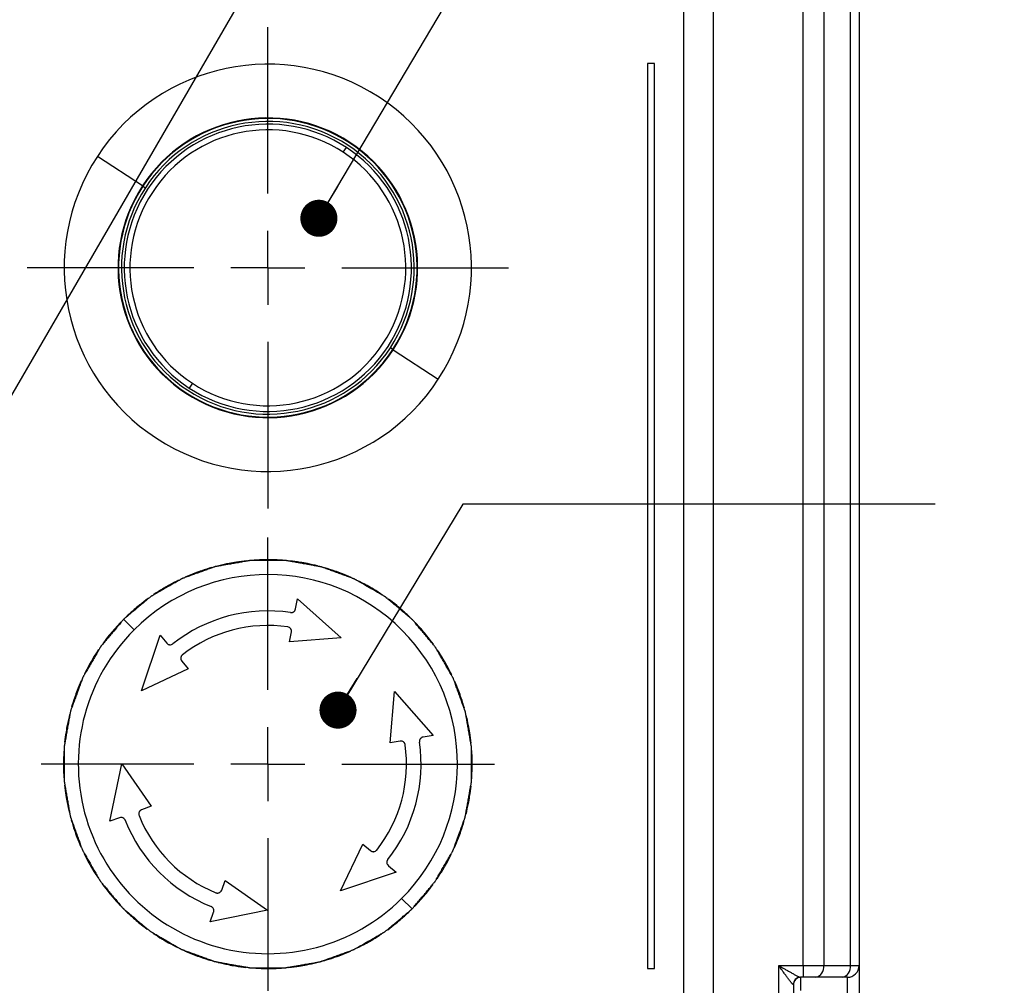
# Model space of a CAD drawing. Header units: millimetres. Extents: x 0 to 699, y 0 to 540.
# Tile 19 of 54: x 342 to 410, y 111 to 177. Entities that reach past the tile are written whole.
import ezdxf

# ---------------------------------------------------------------- set-up
doc = ezdxf.new("R2010")
doc.units = ezdxf.units.MM
doc.header["$LTSCALE"] = 2.5
doc.linetypes.add('CENTERX2', pattern=[20.32, 12.7, -2.54, 2.54, -2.54])
doc.layers.add('CENTER', color=40, linetype='CENTERX2')
doc.layers.add('DIMENSIONS', color=140, linetype='Continuous', lineweight=25)
doc.dimstyles.new('SLDDIMSTYLE4', dxfattribs={"dimtxt": 0.18, "dimasz": 2.54, "dimexe": 0, "dimexo": 0.0625, "dimgap": 0, "dimtad": 0, "dimtih": 1, "dimtoh": 1, "dimdec": 0, "dimrnd": 1e-09, "dimzin": 0, "dimdsep": 46, "dimtxsty": 'Standard', "dimblk1": 'DOT', "dimblk2": 'DOT', "dimsah": 1, "dimcen": 0.09, "dimadec": 0, "dimazin": 0, "dimtfac": 2.54, "dimtdec": 0, "dimtofl": 0, "dimtmove": 0, "dimatfit": 3, "dimldrblk": 'DOT', "dimfxl": 0, "dimfrac": 2, "dimtolj": 1, "dimtzin": 0, "dimarcsym": 0})

# ---------------------------------------------------------------- blocks, each defined once
blk = doc.blocks.new('_Dot')
at = {"color": 0, "linetype": 'ByBlock', "lineweight": -2}
blk.add_line((-0.5, 0), (-1, 0), dxfattribs=at)
at = {"color": 0, "linetype": 'ByBlock', "const_width": 0.5}
blk.add_lwpolyline([(-0.25, 0, 1), (0.25, 0, 1)], format="xyb", close=True, dxfattribs=at)
blk = doc.blocks.new('SW_CENTERMARKSYMBOL_2')
at = {"layer": 'CENTER', "color": 0}
for p, q in [((0, 5.08), (0, 16.49)), ((0, 0), (0, 2.54)), ((-5.08, 0), (-16.49, 0)), ((0, 0), (-2.54, 0)), ((0, 0), (0, -2.54)), ((0, 0), (2.54, 0)), ((5.08, 0), (16.49, 0)), ((0, -5.08), (0, -16.49))]:
    blk.add_line(p, q, dxfattribs=at)
blk = doc.blocks.new('SW_CENTERMARKSYMBOL_5')
at = {"layer": 'CENTER', "color": 0}
for p, q in [((0, 5.08), (0, 15.527)), ((0, 0), (0, 2.54)), ((-5.08, 0), (-15.527, 0)), ((0, 0), (-2.54, 0)), ((0, 0), (0, -2.54)), ((0, 0), (2.54, 0)), ((5.08, 0), (15.527, 0)), ((0, -5.08), (0, -15.527))]:
    blk.add_line(p, q, dxfattribs=at)

msp = doc.modelspace()

# ---------------------------------------------------------------- linework, layer by layer
for p, q in [((395.845336, 111.984539), (395.845336, 232.584539)), ((397.259549, 232.584539), (397.259549, 111.984539)), ((399.087976, 111.984539), (399.087976, 232.584539)), ((399.673763, 232.584539), (399.673763, 111.984539)), ((387.673763, 105.784539), (387.673763, 177.284539)), ((389.673763, 177.284539), (389.673763, 105.784539)), ((385.673763, 173.784539), (385.173763, 173.784539)), ((385.173763, 173.784539), (385.173763, 111.784539)), ((385.673763, 111.784539), (385.673763, 173.784539)), ((364.342385, 167.695787), (364.554339, 168.02021)), ((350.581367, 165.398172), (347.495254, 167.414409)), ((350.613709, 165.377042), (350.781143, 165.267654)), ((367.733817, 154.192035), (367.566383, 154.301424)), ((367.766159, 154.170905), (370.852272, 152.154668)), ((354.005141, 151.873291), (353.793187, 151.548868)), ((361.070988, 136.412358), (361.194736, 137.105566)), ((361.194736, 137.105566), (364.192122, 134.434167)), ((350.010059, 134.987203), (349.29529, 135.705011)), ((350.524135, 130.802898), (351.800409, 134.60971)), ((351.800409, 134.60971), (352.251894, 134.069328)), ((360.667526, 134.152255), (360.789682, 134.836544)), ((364.192122, 134.434167), (360.667526, 134.152255)), ((353.723893, 132.307492), (350.524135, 130.802898)), ((353.278217, 132.840921), (353.723893, 132.307492)), ((367.547741, 127.242788), (367.844604, 130.766157)), ((367.844604, 130.766157), (370.503263, 127.757464)), ((370.503263, 127.757464), (369.809535, 127.636658)), ((368.232543, 127.36204), (367.547741, 127.242788)), ((348.358979, 121.874239), (349.173785, 125.805751)), ((349.173785, 125.805751), (351.180227, 122.894317)), ((351.180227, 122.894317), (350.526537, 122.657963)), ((349.021189, 122.113674), (348.358979, 121.874239)), ((364.155381, 117.113698), (365.673536, 120.307044)), ((365.673536, 120.307044), (366.20507, 119.859109)), ((367.429111, 118.827584), (367.967574, 118.37381)), ((367.967574, 118.37381), (364.155381, 117.113698)), ((356.010529, 117.150655), (356.249655, 117.803336)), ((356.249655, 117.803336), (359.15255, 115.784561)), ((368.337467, 116.581874), (369.052236, 115.864066)), ((359.15255, 115.784561), (355.217617, 114.986441)), ((355.217617, 114.986441), (355.459859, 115.64763)), ((394.173763, 111.984539), (395.845336, 111.984539)), ((394.173763, 106.784539), (394.173763, 111.984539)), ((395.845336, 111.984539), (395.845336, 111.184539)), ((395.845336, 111.984539), (397.259549, 111.984539)), ((397.259549, 111.984539), (399.087976, 111.984539)), ((399.087976, 111.984539), (399.673763, 111.984539)), ((399.673763, 111.984539), (399.673763, 106.784539)), ((385.173763, 111.784539), (385.673763, 111.784539)), ((395.173763, 110.684539), (395.164834, 110.684539)), ((395.173763, 110.684539), (395.173763, 106.784539)), ((395.845336, 111.184539), (395.66037, 111.184539)), ((395.673763, 111.184539), (395.673763, 110.284539)), ((396.693864, 111.184539), (395.845336, 111.184539)), ((398.522291, 111.184539), (396.693864, 111.184539)), ((398.873763, 111.184539), (398.522291, 111.184539)), ((398.873763, 106.784539), (398.873763, 111.184539))]:
    msp.add_line(p, q)
for centre, radius, start, end in [((359.173763, 159.784539), 13.95, 326.84238036, 146.84238036), ((359.173763, 159.784539), 10.263632, 326.84238036, 146.84238036), ((359.173763, 159.784539), 10.225, 326.84238036, 146.84238036), ((359.173763, 159.784539), 9.837524, 56.84238036, 236.84238036), ((359.173763, 159.784539), 10.025, 326.84238036, 146.84238036), ((359.173763, 159.784539), 9.45, 56.84238036, 236.84238036), ((359.173763, 159.784539), 9.837524, 236.84238036, 56.84238036), ((359.173763, 159.784539), 13.95, 146.84238036, 326.84238036), ((359.173763, 159.784539), 9.45, 236.84238036, 56.84238036), ((359.173763, 159.784539), 10.263632, 146.84238036, 326.84238036), ((359.173763, 159.784539), 10.225, 146.84238036, 326.84238036), ((359.173763, 159.784539), 10.025, 146.84238036, 326.84238036), ((359.173763, 125.784539), 14, 95.90165363, 98.85526703), ((359.173763, 125.784539), 14, 90.90165363, 93.85526703), ((359.173763, 125.784539), 14, 88.85526703, 90.90165363), ((359.173763, 125.784539), 14, 85.90165363, 88.85526703), ((359.173763, 125.784539), 14, 80.90165363, 83.85526703), ((359.173763, 125.784539), 14, 108.85526703, 110.90165363), ((359.173763, 125.784539), 14, 105.90165363, 108.85526703), ((359.173763, 125.784539), 14, 100.90165363, 103.85526703), ((359.173763, 125.784539), 14, 98.85526703, 100.90165363), ((359.173763, 125.784539), 14, 78.85526703, 80.90165363), ((359.173763, 125.784539), 14, 75.90165363, 78.85526703), ((359.173763, 125.784539), 14, 70.90165363, 73.85526703), ((359.173763, 125.784539), 14, 68.85526703, 70.90165363), ((359.173763, 125.784539), 12.987013, 314.87846033, 134.87846033), ((359.173763, 125.784539), 14, 115.90165363, 118.85526703), ((359.173763, 125.784539), 14, 110.90165363, 113.85526703), ((359.173763, 125.784539), 14, 65.90165363, 68.85526703), ((359.173763, 125.784539), 14, 60.90165363, 63.85526703), ((359.173763, 125.784539), 14, 120.90165363, 123.85526703), ((359.173763, 125.784539), 14, 119.87846033, 120.90165363), ((359.173763, 125.784539), 14, 118.85526703, 119.87846033), ((359.173763, 125.784539), 14, 58.85526703, 60.90165363), ((359.173763, 125.784539), 14, 55.90165363, 58.85526703), ((359.173763, 125.784539), 14, 125.90165363, 128.85526703), ((359.173763, 125.784539), 14, 50.90165363, 53.85526703), ((359.173763, 125.784539), 14, 130.90165363, 133.85526703), ((359.173763, 125.784539), 14, 128.85526703, 130.90165363), ((359.173763, 125.784539), 10.5, 81.47021451, 128.28670615), ((359.173763, 125.784539), 14, 48.85526703, 50.90165363), ((359.173763, 125.784539), 14, 45.90165363, 48.85526703), ((359.173763, 125.784539), 12.987013, 134.87846033, 314.87846033), ((359.173763, 125.784539), 14, 138.85526703, 140.90165363), ((359.173763, 125.784539), 14, 135.90165363, 138.85526703), ((359.173763, 125.784539), 9.5, 81.74713224, 128.00978843), ((359.173763, 125.784539), 14, 40.90165363, 43.85526703), ((359.173763, 125.784539), 14, 38.85526703, 40.90165363), ((359.173763, 125.784539), 14, 140.90165363, 143.85526703), ((359.173763, 125.784539), 14, 35.90165363, 38.85526703), ((359.173763, 125.784539), 14, 145.90165363, 148.85526703), ((359.173763, 125.784539), 14, 30.90165363, 33.85526703), ((359.173763, 125.784539), 14, 148.85526703, 150.90165363), ((359.173763, 125.784539), 14, 28.85526703, 30.90165363), ((359.173763, 125.784539), 14, 150.90165363, 153.85526703), ((359.173763, 125.784539), 14, 25.90165363, 28.85526703), ((359.173763, 125.784539), 14, 155.90165363, 158.85526703), ((359.173763, 125.784539), 14, 20.90165363, 23.85526703), ((359.173763, 125.784539), 14, 160.90165363, 163.85526703), ((359.173763, 125.784539), 14, 158.85526703, 160.90165363), ((359.173763, 125.784539), 14, 18.85526703, 20.90165363), ((359.173763, 125.784539), 14, 15.90165363, 18.85526703), ((359.173763, 125.784539), 14, 165.90165363, 168.85526703), ((359.173763, 125.784539), 14, 10.90165363, 13.85526703), ((359.173763, 125.784539), 14, 168.85526703, 170.90165363), ((359.173763, 125.784539), 14, 8.85526703, 10.90165363), ((359.173763, 125.784539), 14, 170.90165363, 173.85526703), ((359.173763, 125.784539), 14, 5.90165363, 8.85526703), ((359.173763, 125.784539), 9.5, 321.74713224, 8.00978843), ((359.173763, 125.784539), 10.5, 321.47021451, 8.28670615), ((359.173763, 125.784539), 14, 175.90165363, 178.85526703), ((359.173763, 125.784539), 14, 0.90165363, 3.85526703), ((359.173763, 125.784539), 14, 178.85526703, 180.90165363), ((359.173763, 125.784539), 14, 180.90165363, 183.85526703), ((359.173763, 125.784539), 14, 355.90165363, 358.85526703), ((359.173763, 125.784539), 14, 358.85526703, 0.90165363), ((359.173763, 125.784539), 14, 185.90165363, 188.85526703), ((359.173763, 125.784539), 14, 350.90165363, 353.85526703), ((359.173763, 125.784539), 14, 188.85526703, 190.90165363), ((359.173763, 125.784539), 14, 348.85526703, 350.90165363), ((359.173763, 125.784539), 14, 190.90165363, 193.85526703), ((359.173763, 125.784539), 14, 345.90165363, 348.85526703), ((359.173763, 125.784539), 9.5, 201.74713224, 248.00978843), ((359.173763, 125.784539), 14, 195.90165363, 198.85526703), ((359.173763, 125.784539), 10.5, 201.47021451, 248.28670615), ((359.173763, 125.784539), 14, 340.90165363, 343.85526703), ((359.173763, 125.784539), 14, 198.85526703, 200.90165363), ((359.173763, 125.784539), 14, 200.90165363, 203.85526703), ((359.173763, 125.784539), 14, 338.85526703, 340.90165363), ((359.173763, 125.784539), 14, 335.90165363, 338.85526703), ((359.173763, 125.784539), 14, 205.90165363, 208.85526703), ((359.173763, 125.784539), 14, 330.90165363, 333.85526703), ((359.173763, 125.784539), 14, 208.85526703, 210.90165363), ((359.173763, 125.784539), 14, 328.85526703, 330.90165363), ((359.173763, 125.784539), 14, 210.90165363, 213.85526703), ((359.173763, 125.784539), 14, 325.90165363, 328.85526703), ((359.173763, 125.784539), 14, 215.90165363, 218.85526703), ((359.173763, 125.784539), 14, 320.90165363, 323.85526703), ((359.173763, 125.784539), 14, 218.85526703, 220.90165363), ((359.173763, 125.784539), 14, 318.85526703, 320.90165363), ((359.173763, 125.784539), 14, 220.90165363, 223.85526703), ((359.173763, 125.784539), 14, 315.90165363, 318.85526703), ((359.173763, 125.784539), 14, 225.90165363, 228.85526703), ((359.173763, 125.784539), 14, 310.90165363, 313.85526703), ((359.173763, 125.784539), 14, 228.85526703, 230.90165363), ((359.173763, 125.784539), 14, 230.90165363, 233.85526703), ((359.173763, 125.784539), 14, 305.90165363, 308.85526703), ((359.173763, 125.784539), 14, 308.85526703, 310.90165363), ((359.173763, 125.784539), 14, 235.90165363, 238.85526703), ((359.173763, 125.784539), 14, 300.90165363, 303.85526703), ((359.173763, 125.784539), 14, 238.85526703, 240.90165363), ((359.173763, 125.784539), 14, 240.90165363, 243.85526703), ((359.173763, 125.784539), 14, 295.90165363, 298.85526703), ((359.173763, 125.784539), 14, 298.85526703, 300.90165363), ((359.173763, 125.784539), 14, 245.90165363, 248.85526703), ((359.173763, 125.784539), 14, 248.85526703, 250.90165363), ((359.173763, 125.784539), 14, 288.85526703, 290.90165363), ((359.173763, 125.784539), 14, 290.90165363, 293.85526703), ((359.173763, 125.784539), 14, 250.90165363, 253.85526703), ((359.173763, 125.784539), 14, 255.90165363, 258.85526703), ((359.173763, 125.784539), 14, 258.85526703, 260.90165363), ((359.173763, 125.784539), 14, 278.85526703, 280.90165363), ((359.173763, 125.784539), 14, 280.90165363, 283.85526703), ((359.173763, 125.784539), 14, 285.90165363, 288.85526703), ((396.552443, 111.884539), 0.714143, 281.42175366, 8.04946698), ((398.38087, 111.884539), 0.714143, 281.42175366, 8.04946698), ((398.873763, 111.984539), 0.8, 270, 0), ((359.173763, 125.784539), 14, 260.90165363, 263.85526703), ((359.173763, 125.784539), 14, 265.90165363, 268.85526703), ((359.173763, 125.784539), 14, 268.85526703, 270.90165363), ((359.173763, 125.784539), 14, 270.90165363, 273.85526703), ((359.173763, 125.784539), 14, 275.90165363, 278.85526703), ((395.662612, 110.686761), 0.497783, 90.2580874, 180.25578298), ((395.673763, 110.684539), 0.5, 90, 180)]:
    msp.add_arc(centre, radius, start, end)
for points, knots in [([(357.98317, 139.733821), (357.982167, 139.733645), (357.980099, 139.733282), (357.963675, 139.730417), (357.93807, 139.725962), (357.897938, 139.718917), (357.838298, 139.708547), (357.743429, 139.692087), (357.61195, 139.669119), (357.401628, 139.632608), (357.121389, 139.583537), (356.780463, 139.524499), (356.439901, 139.464835), (356.159647, 139.416295), (355.949856, 139.379705), (355.818743, 139.356919), (355.723836, 139.340386), (355.660052, 139.329275), (355.614417, 139.321308), (355.584648, 139.316126), (355.580814, 139.315469), (355.57899, 139.315156)], [0, 0, 0, 0, 0.013604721, 0.028049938, 0.044171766, 0.062578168, 0.090930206, 0.125409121, 0.182162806, 0.248204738, 0.369138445, 0.500188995, 0.631523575, 0.752187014, 0.818110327, 0.874791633, 0.908920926, 0.937992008, 0.961679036, 0.981771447, 1, 1, 1, 1]), ([(360.423525, 139.728645), (360.422507, 139.728645), (360.420408, 139.728647), (360.403735, 139.728678), (360.377746, 139.728736), (360.337, 139.728767), (360.276466, 139.728911), (360.180179, 139.729175), (360.04671, 139.729387), (359.833243, 139.729952), (359.54874, 139.73029), (359.202742, 139.731351), (358.856993, 139.73173), (358.572568, 139.732593), (358.35961, 139.73299), (358.226532, 139.733317), (358.130197, 139.733516), (358.065452, 139.73365), (358.019127, 139.733728), (357.98891, 139.733794), (357.98502, 139.733812), (357.98317, 139.733821)], [0, 0, 0, 0, 0.013604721, 0.028049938, 0.044171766, 0.062578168, 0.090930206, 0.125409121, 0.182162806, 0.248204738, 0.369138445, 0.500188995, 0.631523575, 0.752187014, 0.818110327, 0.874791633, 0.908920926, 0.937992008, 0.961679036, 0.981771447, 1, 1, 1, 1]), ([(362.825907, 139.299783), (362.824905, 139.299961), (362.822837, 139.300327), (362.806424, 139.303252), (362.780839, 139.307823), (362.740718, 139.314929), (362.681128, 139.325582), (362.58635, 139.342562), (362.454945, 139.365948), (362.244819, 139.403573), (361.964698, 139.453309), (361.62414, 139.514435), (361.28371, 139.574848), (361.003756, 139.625088), (360.794102, 139.662457), (360.663103, 139.685889), (360.568265, 139.702813), (360.504527, 139.714188), (360.458919, 139.722309), (360.429173, 139.727621), (360.425346, 139.728315), (360.423525, 139.728645)], [0, 0, 0, 0, 0.013604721, 0.028049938, 0.044171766, 0.062578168, 0.090930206, 0.125409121, 0.182162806, 0.248204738, 0.369138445, 0.500188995, 0.631523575, 0.752187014, 0.818110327, 0.874791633, 0.908920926, 0.937992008, 0.961679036, 0.981771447, 1, 1, 1, 1]), ([(355.57899, 139.315156), (355.578033, 139.314809), (355.57606, 139.314092), (355.560382, 139.308418), (355.53594, 139.299585), (355.497641, 139.285678), (355.440708, 139.265109), (355.350138, 139.232425), (355.224645, 139.186975), (355.023859, 139.114496), (354.756398, 139.017508), (354.430904, 138.900166), (354.105876, 138.78227), (353.838309, 138.685802), (353.638058, 138.613338), (353.512894, 138.568131), (353.4223, 138.535369), (353.361414, 138.513351), (353.317856, 138.49758), (353.289439, 138.487307), (353.285778, 138.485994), (353.284036, 138.48537)], [0, 0, 0, 0, 0.013604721, 0.0280499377, 0.0441717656, 0.0625781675, 0.0909302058, 0.1254091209, 0.1821628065, 0.2482047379, 0.3691384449, 0.5001889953, 0.6315235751, 0.7521870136, 0.818110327, 0.8747916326, 0.9089209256, 0.9379920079, 0.9616790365, 0.9817714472, 1, 1, 1, 1]), ([(365.117321, 138.460268), (365.116364, 138.460617), (365.114392, 138.461337), (365.098735, 138.467068), (365.074333, 138.476012), (365.036055, 138.489977), (364.979221, 138.510816), (364.888831, 138.543996), (364.763483, 138.589844), (364.563084, 138.663386), (364.295854, 138.761009), (363.971085, 138.880344), (363.646317, 138.998954), (363.37934, 139.097044), (363.179361, 139.170252), (363.05442, 139.216075), (362.963962, 139.24921), (362.903168, 139.27148), (362.859663, 139.287398), (362.831292, 139.297794), (362.827643, 139.299142), (362.825907, 139.299783)], [0, 0, 0, 0, 0.013604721, 0.028049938, 0.044171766, 0.062578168, 0.090930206, 0.125409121, 0.182162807, 0.248204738, 0.369138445, 0.500188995, 0.631523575, 0.752187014, 0.818110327, 0.874791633, 0.908920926, 0.937992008, 0.961679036, 0.981771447, 1, 1, 1, 1]), ([(353.284036, 138.48537), (353.283154, 138.484861), (353.281335, 138.483813), (353.266881, 138.475503), (353.244344, 138.46256), (353.209041, 138.442213), (353.156545, 138.412071), (353.073027, 138.364156), (352.957333, 138.297605), (352.772182, 138.191361), (352.525627, 138.049403), (352.225454, 137.877322), (351.925836, 137.704776), (351.679085, 137.563311), (351.49446, 137.457175), (351.379048, 137.39092), (351.295519, 137.342924), (351.239382, 137.310668), (351.199224, 137.287573), (351.173023, 137.272521), (351.169645, 137.270593), (351.168038, 137.269675)], [0, 0, 0, 0, 0.013604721, 0.028049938, 0.044171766, 0.062578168, 0.090930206, 0.125409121, 0.182162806, 0.248204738, 0.369138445, 0.500188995, 0.631523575, 0.752187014, 0.818110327, 0.874791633, 0.908920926, 0.937992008, 0.961679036, 0.981771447, 1, 1, 1, 1]), ([(367.228142, 137.235608), (367.22726, 137.236117), (367.225443, 137.237168), (367.21102, 137.245531), (367.188542, 137.258577), (367.15327, 137.278976), (367.100918, 137.309368), (367.017663, 137.35774), (366.902181, 137.424658), (366.717596, 137.531881), (366.471379, 137.674425), (366.172266, 137.848343), (365.873028, 138.021546), (365.62714, 138.164506), (365.442911, 138.271328), (365.327826, 138.338151), (365.244496, 138.38649), (365.188493, 138.418979), (365.148413, 138.442209), (365.122278, 138.457374), (365.118918, 138.459335), (365.117321, 138.460268)], [0, 0, 0, 0, 0.013604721, 0.028049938, 0.044171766, 0.062578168, 0.090930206, 0.125409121, 0.182162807, 0.248204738, 0.369138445, 0.500188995, 0.631523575, 0.752187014, 0.818110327, 0.874791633, 0.908920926, 0.937992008, 0.961679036, 0.981771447, 1, 1, 1, 1]), ([(351.168038, 137.269675), (351.167257, 137.269021), (351.165648, 137.267673), (351.152857, 137.25698), (351.13291, 137.240319), (351.101677, 137.214152), (351.055213, 137.175351), (350.981283, 137.113661), (350.878902, 137.028031), (350.71502, 136.891252), (350.496818, 136.708627), (350.148497, 136.41801), (349.798526, 136.125384), (349.524852, 135.896824), (349.410277, 135.801083), (349.35472, 135.75467), (349.310321, 135.717524), (349.295188, 135.704877), (349.295285, 135.705004), (349.29529, 135.705011)], [0, 0, 0, 0, 0.013614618, 0.028070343, 0.044203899, 0.062623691, 0.090996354, 0.125500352, 0.182295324, 0.248385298, 0.36940698, 0.500552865, 0.751568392, 0.87370878, 0.907938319, 0.936744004, 0.971105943, 0.998495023, 1, 1, 1, 1]), ([(369.094235, 135.663012), (369.093456, 135.663667), (369.091848, 135.665018), (369.079096, 135.675758), (369.059225, 135.692508), (369.028032, 135.718723), (368.981752, 135.757744), (368.908162, 135.819838), (368.806055, 135.905793), (368.642893, 136.04344), (368.425169, 136.226573), (368.1608, 136.449789), (367.896185, 136.672323), (367.678858, 136.855809), (367.515977, 136.992999), (367.414244, 137.078791), (367.340574, 137.140867), (367.291063, 137.182586), (367.255626, 137.212423), (367.232521, 137.231897), (367.229554, 137.234411), (367.228142, 137.235608)], [0, 0, 0, 0, 0.013604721, 0.0280499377, 0.0441717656, 0.0625781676, 0.0909302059, 0.1254091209, 0.1821628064, 0.2482047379, 0.3691384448, 0.5001889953, 0.6315235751, 0.7521870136, 0.818110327, 0.8747916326, 0.9089209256, 0.9379920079, 0.9616790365, 0.9817714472, 1, 1, 1, 1]), ([(360.73116, 136.168397), (360.746041, 136.16682), (360.776162, 136.163629), (360.822094, 136.167565), (360.86782, 136.178256), (360.91229, 136.19652), (360.967421, 136.230553), (361.035222, 136.29715), (361.057917, 136.370253), (361.070988, 136.412358)], [0, 0, 0, 0, 0.095367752, 0.193025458, 0.293133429, 0.395840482, 0.501284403, 0.712762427, 1, 1, 1, 1]), ([(349.29529, 135.705011), (349.29529, 135.705011), (349.295292, 135.705012), (349.28408, 135.691664), (349.24698, 135.64769), (349.20058, 135.592634), (349.138413, 135.518874), (349.052717, 135.417123), (348.841551, 135.166578), (348.579022, 134.855236), (348.286605, 134.507778), (348.103052, 134.290345), (347.965575, 134.127041), (347.879516, 134.02503), (347.817528, 133.951378), (347.775777, 133.901819), (347.746158, 133.866755), (347.72647, 133.843384), (347.723908, 133.840354), (347.722694, 133.838918)], [0, 0, 0, 0, 0.000030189, 0.027769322, 0.061809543, 0.090868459, 0.125053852, 0.181743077, 0.247742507, 0.49955877, 0.630669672, 0.751716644, 0.817772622, 0.874596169, 0.909066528, 0.937470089, 0.961468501, 0.981739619, 1, 1, 1, 1]), ([(370.6589, 133.790264), (370.658246, 133.791044), (370.656897, 133.792654), (370.646204, 133.805445), (370.629543, 133.825392), (370.603376, 133.856625), (370.564576, 133.903089), (370.502886, 133.977018), (370.417256, 134.079398), (370.280475, 134.243287), (370.097859, 134.461446), (369.876268, 134.727177), (369.654316, 134.992281), (369.472152, 135.210717), (369.335569, 135.374107), (369.250279, 135.476261), (369.188508, 135.550187), (369.146993, 135.59987), (369.117276, 135.635407), (369.097904, 135.658597), (369.095418, 135.661589), (369.094235, 135.663012)], [0, 0, 0, 0, 0.013604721, 0.028049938, 0.044171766, 0.062578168, 0.090930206, 0.125409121, 0.182162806, 0.248204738, 0.369138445, 0.500188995, 0.631523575, 0.752187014, 0.818110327, 0.874791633, 0.908920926, 0.937992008, 0.961679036, 0.981771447, 1, 1, 1, 1]), ([(360.789682, 134.836544), (360.791865, 134.853576), (360.796028, 134.886065), (360.79219, 134.932917), (360.783058, 134.974035), (360.770098, 135.009143), (360.755299, 135.03832), (360.722208, 135.089751), (360.654771, 135.155177), (360.575694, 135.176053), (360.537413, 135.186159)], [0, 0, 0, 0, 0.1086168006, 0.2071950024, 0.2957330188, 0.3742314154, 0.4426938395, 0.5011287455, 0.7584973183, 1, 1, 1, 1]), ([(347.722694, 133.838918), (347.722184, 133.838036), (347.721133, 133.836219), (347.71277, 133.821795), (347.699725, 133.799317), (347.679325, 133.764046), (347.648934, 133.711694), (347.600562, 133.628439), (347.533643, 133.512957), (347.42642, 133.328372), (347.283876, 133.082154), (347.109959, 132.783041), (346.936755, 132.483803), (346.793796, 132.237916), (346.686974, 132.053687), (346.620151, 131.938602), (346.571811, 131.855272), (346.539323, 131.799269), (346.516092, 131.759189), (346.500927, 131.733053), (346.498966, 131.729694), (346.498033, 131.728096)], [0, 0, 0, 0, 0.013604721, 0.028049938, 0.044171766, 0.062578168, 0.090930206, 0.125409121, 0.182162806, 0.248204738, 0.369138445, 0.500188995, 0.631523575, 0.752187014, 0.818110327, 0.874791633, 0.908920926, 0.937992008, 0.961679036, 0.981771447, 1, 1, 1, 1]), ([(352.251894, 134.069328), (352.264767, 134.055511), (352.289252, 134.029231), (352.332024, 134.000514), (352.373457, 133.98092), (352.412189, 133.969122), (352.475679, 133.958267), (352.568525, 133.964156), (352.635513, 134.005939), (352.667995, 134.0262)], [0, 0, 0, 0, 0.124739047, 0.237263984, 0.33758086, 0.425702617, 0.501652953, 0.758350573, 1, 1, 1, 1]), ([(371.874594, 131.674266), (371.874086, 131.675148), (371.873037, 131.676967), (371.864728, 131.691421), (371.851784, 131.713958), (371.831438, 131.74926), (371.801295, 131.801756), (371.75338, 131.885275), (371.686829, 132.000969), (371.580585, 132.186119), (371.438627, 132.432674), (371.266546, 132.732848), (371.094, 133.032466), (370.952535, 133.279216), (370.846399, 133.463841), (370.780144, 133.579254), (370.732148, 133.662782), (370.699892, 133.71892), (370.676797, 133.759078), (370.661746, 133.785279), (370.659817, 133.788657), (370.6589, 133.790264)], [0, 0, 0, 0, 0.013604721, 0.028049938, 0.044171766, 0.062578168, 0.090930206, 0.125409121, 0.182162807, 0.248204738, 0.369138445, 0.500188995, 0.631523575, 0.752187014, 0.818110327, 0.874791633, 0.908920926, 0.937992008, 0.961679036, 0.981771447, 1, 1, 1, 1]), ([(353.3237, 133.269641), (353.311975, 133.259602), (353.288225, 133.239268), (353.258803, 133.201791), (353.2348, 133.159519), (353.217672, 133.112693), (353.205743, 133.047556), (353.210262, 132.948636), (353.253026, 132.880851), (353.278217, 132.840921)], [0, 0, 0, 0, 0.0951448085, 0.1927119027, 0.2928231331, 0.395591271, 0.5011205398, 0.706124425, 1, 1, 1, 1]), ([(346.498033, 131.728096), (346.497684, 131.72714), (346.496965, 131.725167), (346.491234, 131.709511), (346.48229, 131.685109), (346.468325, 131.646831), (346.447486, 131.589997), (346.414306, 131.499607), (346.368457, 131.374259), (346.294916, 131.173859), (346.197293, 130.90663), (346.077958, 130.581861), (345.959348, 130.257092), (345.861258, 129.990116), (345.78805, 129.790136), (345.742227, 129.665196), (345.709091, 129.574738), (345.686821, 129.513944), (345.670904, 129.470439), (345.660507, 129.442067), (345.659159, 129.438419), (345.658518, 129.436683)], [0, 0, 0, 0, 0.013604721, 0.028049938, 0.044171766, 0.062578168, 0.090930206, 0.125409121, 0.182162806, 0.248204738, 0.369138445, 0.500188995, 0.631523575, 0.752187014, 0.818110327, 0.874791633, 0.908920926, 0.937992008, 0.961679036, 0.981771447, 1, 1, 1, 1]), ([(372.70438, 129.379311), (372.704033, 129.380268), (372.703316, 129.382242), (372.697643, 129.397919), (372.688809, 129.422361), (372.674902, 129.460661), (372.654333, 129.517593), (372.621649, 129.608163), (372.576199, 129.733656), (372.503721, 129.934443), (372.406733, 130.201903), (372.289391, 130.527398), (372.171494, 130.852426), (372.075026, 131.119993), (372.002563, 131.320243), (371.957355, 131.445408), (371.924593, 131.536001), (371.902575, 131.596887), (371.886804, 131.640446), (371.876532, 131.668862), (371.875219, 131.672524), (371.874594, 131.674266)], [0, 0, 0, 0, 0.013604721, 0.028049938, 0.044171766, 0.062578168, 0.090930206, 0.125409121, 0.182162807, 0.248204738, 0.369138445, 0.500188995, 0.631523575, 0.752187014, 0.818110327, 0.874791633, 0.908920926, 0.937992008, 0.961679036, 0.981771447, 1, 1, 1, 1]), ([(345.658518, 129.436683), (345.658341, 129.43568), (345.657974, 129.433613), (345.655049, 129.417199), (345.650478, 129.391615), (345.643372, 129.351493), (345.632719, 129.291904), (345.61574, 129.197126), (345.592354, 129.065721), (345.554729, 128.855595), (345.504993, 128.575474), (345.443866, 128.234916), (345.383454, 127.894485), (345.333214, 127.614531), (345.295844, 127.404878), (345.272413, 127.273878), (345.255489, 127.179041), (345.244114, 127.115303), (345.235993, 127.069695), (345.230681, 127.039949), (345.229987, 127.036122), (345.229657, 127.034301)], [0, 0, 0, 0, 0.013604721, 0.028049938, 0.044171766, 0.062578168, 0.090930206, 0.125409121, 0.182162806, 0.248204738, 0.369138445, 0.500188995, 0.631523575, 0.752187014, 0.818110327, 0.874791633, 0.908920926, 0.937992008, 0.961679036, 0.981771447, 1, 1, 1, 1]), ([(373.123046, 126.975132), (373.12287, 126.976134), (373.122507, 126.978202), (373.119642, 126.994627), (373.115186, 127.020231), (373.108141, 127.060364), (373.097771, 127.120003), (373.081311, 127.214873), (373.058343, 127.346352), (373.021832, 127.556674), (372.972762, 127.836912), (372.913724, 128.177838), (372.854059, 128.518401), (372.805519, 128.798654), (372.768929, 129.008446), (372.746143, 129.139559), (372.72961, 129.234465), (372.7185, 129.29825), (372.710532, 129.343885), (372.70535, 129.373654), (372.704693, 129.377488), (372.70438, 129.379311)], [0, 0, 0, 0, 0.013604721, 0.028049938, 0.044171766, 0.062578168, 0.090930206, 0.125409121, 0.182162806, 0.248204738, 0.369138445, 0.500188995, 0.631523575, 0.752187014, 0.818110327, 0.874791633, 0.908920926, 0.937992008, 0.961679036, 0.981771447, 1, 1, 1, 1]), ([(369.809535, 127.636658), (369.791099, 127.632409), (369.756042, 127.624328), (369.709735, 127.601591), (369.67204, 127.575465), (369.64248, 127.547806), (369.601325, 127.498178), (369.560104, 127.414843), (369.562821, 127.336), (369.564135, 127.297868)], [0, 0, 0, 0, 0.124970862, 0.237643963, 0.338025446, 0.426128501, 0.501977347, 0.759133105, 1, 1, 1, 1]), ([(345.229657, 127.034301), (345.229656, 127.033283), (345.229654, 127.031183), (345.229624, 127.014511), (345.229565, 126.988522), (345.229534, 126.947776), (345.22939, 126.887242), (345.229127, 126.790955), (345.228915, 126.657485), (345.228349, 126.444018), (345.228011, 126.159516), (345.226951, 125.813518), (345.226571, 125.467768), (345.225708, 125.183344), (345.225312, 124.970386), (345.224984, 124.837308), (345.224786, 124.740972), (345.224652, 124.676228), (345.224574, 124.629902), (345.224508, 124.599686), (345.224489, 124.595796), (345.22448, 124.593946)], [0, 0, 0, 0, 0.0136047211, 0.0280499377, 0.0441717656, 0.0625781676, 0.0909302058, 0.1254091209, 0.1821628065, 0.248204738, 0.3691384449, 0.5001889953, 0.631523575, 0.7521870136, 0.8181103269, 0.8747916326, 0.9089209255, 0.9379920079, 0.9616790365, 0.9817714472, 1, 1, 1, 1]), ([(368.581084, 127.10829), (368.578252, 127.123466), (368.572515, 127.154209), (368.554758, 127.19845), (368.530124, 127.240404), (368.498083, 127.278686), (368.447558, 127.321606), (368.359627, 127.367061), (368.279617, 127.3639), (368.232543, 127.36204)], [0, 0, 0, 0, 0.095153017, 0.192766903, 0.292963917, 0.395857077, 0.501550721, 0.706732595, 1, 1, 1, 1]), ([(373.117869, 124.534776), (373.11787, 124.535795), (373.117871, 124.537894), (373.117902, 124.554566), (373.117961, 124.580556), (373.117992, 124.621302), (373.118135, 124.681836), (373.118399, 124.778122), (373.118611, 124.911592), (373.119177, 125.125059), (373.119515, 125.409561), (373.120575, 125.755559), (373.120955, 126.101309), (373.121818, 126.385734), (373.122214, 126.598691), (373.122541, 126.731769), (373.12274, 126.828105), (373.122874, 126.89285), (373.122952, 126.939175), (373.123018, 126.969392), (373.123037, 126.973281), (373.123046, 126.975132)], [0, 0, 0, 0, 0.013604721, 0.028049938, 0.044171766, 0.062578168, 0.090930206, 0.125409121, 0.182162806, 0.248204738, 0.369138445, 0.500188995, 0.631523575, 0.752187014, 0.818110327, 0.874791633, 0.908920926, 0.937992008, 0.961679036, 0.981771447, 1, 1, 1, 1]), ([(345.22448, 124.593946), (345.224656, 124.592943), (345.225019, 124.590875), (345.227884, 124.574451), (345.23234, 124.548846), (345.239384, 124.508713), (345.249754, 124.449074), (345.266215, 124.354204), (345.289183, 124.222726), (345.325694, 124.012404), (345.374764, 123.732165), (345.433802, 123.391239), (345.493467, 123.050676), (345.542007, 122.770423), (345.578596, 122.560631), (345.601383, 122.429518), (345.617916, 122.334612), (345.629026, 122.270828), (345.636994, 122.225193), (345.642176, 122.195423), (345.642833, 122.19159), (345.643145, 122.189766)], [0, 0, 0, 0, 0.013604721, 0.0280499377, 0.0441717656, 0.0625781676, 0.0909302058, 0.1254091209, 0.1821628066, 0.2482047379, 0.3691384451, 0.5001889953, 0.6315235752, 0.7521870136, 0.8181103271, 0.8747916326, 0.9089209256, 0.9379920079, 0.9616790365, 0.9817714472, 1, 1, 1, 1]), ([(372.689008, 122.132394), (372.689185, 122.133397), (372.689551, 122.135464), (372.692477, 122.151878), (372.697047, 122.177462), (372.704154, 122.217584), (372.714807, 122.277173), (372.731786, 122.371952), (372.755172, 122.503357), (372.792797, 122.713482), (372.842533, 122.993604), (372.903659, 123.334161), (372.964072, 123.674592), (373.014312, 123.954546), (373.051682, 124.1642), (373.075113, 124.295199), (373.092037, 124.390036), (373.103412, 124.453774), (373.111533, 124.499382), (373.116845, 124.529128), (373.117539, 124.532956), (373.117869, 124.534776)], [0, 0, 0, 0, 0.013604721, 0.028049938, 0.044171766, 0.062578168, 0.090930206, 0.125409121, 0.182162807, 0.248204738, 0.369138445, 0.500188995, 0.631523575, 0.752187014, 0.818110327, 0.874791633, 0.908920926, 0.937992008, 0.961679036, 0.981771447, 1, 1, 1, 1]), ([(345.643145, 122.189766), (345.643493, 122.188809), (345.64421, 122.186835), (345.649883, 122.171158), (345.658717, 122.146716), (345.672624, 122.108417), (345.693192, 122.051484), (345.725877, 121.960914), (345.771327, 121.835421), (345.843805, 121.634634), (345.940793, 121.367174), (346.058135, 121.041679), (346.176032, 120.716651), (346.2725, 120.449084), (346.344963, 120.248834), (346.390171, 120.12367), (346.422933, 120.033076), (346.444951, 119.97219), (346.460722, 119.928632), (346.470994, 119.900215), (346.472307, 119.896553), (346.472932, 119.894812)], [0, 0, 0, 0, 0.013604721, 0.028049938, 0.044171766, 0.062578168, 0.090930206, 0.125409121, 0.182162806, 0.248204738, 0.369138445, 0.500188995, 0.631523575, 0.752187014, 0.818110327, 0.874791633, 0.908920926, 0.937992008, 0.961679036, 0.981771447, 1, 1, 1, 1]), ([(349.402379, 121.941355), (349.396304, 121.955031), (349.384008, 121.982711), (349.357632, 122.020522), (349.325511, 122.054776), (349.287459, 122.084156), (349.23042, 122.114885), (349.138845, 122.140304), (349.064188, 122.123407), (349.021189, 122.113674)], [0, 0, 0, 0, 0.095367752, 0.193025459, 0.29313343, 0.395840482, 0.501284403, 0.712762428, 1, 1, 1, 1]), ([(350.526537, 122.657963), (350.510688, 122.651334), (350.480455, 122.638688), (350.441783, 122.61192), (350.410731, 122.583432), (350.386802, 122.554634), (350.368933, 122.52721), (350.340964, 122.472837), (350.318057, 122.381754), (350.33951, 122.302873), (350.349896, 122.264685)], [0, 0, 0, 0, 0.108669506, 0.207295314, 0.295875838, 0.37441165, 0.44290641, 0.501368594, 0.758598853, 1, 1, 1, 1]), ([(371.849493, 119.840981), (371.849842, 119.841938), (371.850561, 119.84391), (371.856292, 119.859566), (371.865236, 119.883968), (371.879201, 119.922246), (371.90004, 119.979081), (371.93322, 120.06947), (371.979069, 120.194818), (372.05261, 120.395218), (372.150233, 120.662447), (372.269568, 120.987216), (372.388178, 121.311985), (372.486268, 121.578961), (372.559476, 121.778941), (372.605299, 121.903881), (372.638435, 121.994339), (372.660704, 122.055133), (372.676622, 122.098638), (372.687019, 122.12701), (372.688367, 122.130659), (372.689008, 122.132394)], [0, 0, 0, 0, 0.013604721, 0.028049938, 0.044171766, 0.062578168, 0.090930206, 0.125409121, 0.182162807, 0.248204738, 0.369138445, 0.500188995, 0.631523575, 0.752187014, 0.818110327, 0.874791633, 0.908920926, 0.937992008, 0.961679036, 0.981771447, 1, 1, 1, 1]), ([(346.472932, 119.894812), (346.47344, 119.893929), (346.474488, 119.89211), (346.482798, 119.877656), (346.495742, 119.85512), (346.516088, 119.819817), (346.546231, 119.767321), (346.594146, 119.683803), (346.660697, 119.568108), (346.76694, 119.382958), (346.908899, 119.136403), (347.08098, 118.836229), (347.253526, 118.536612), (347.394991, 118.289861), (347.501127, 118.105236), (347.567382, 117.989823), (347.615378, 117.906295), (347.647634, 117.850158), (347.670729, 117.81), (347.68578, 117.783798), (347.687709, 117.78042), (347.688626, 117.778814)], [0, 0, 0, 0, 0.013604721, 0.0280499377, 0.0441717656, 0.0625781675, 0.0909302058, 0.1254091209, 0.1821628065, 0.2482047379, 0.3691384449, 0.5001889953, 0.631523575, 0.7521870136, 0.8181103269, 0.8747916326, 0.9089209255, 0.9379920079, 0.9616790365, 0.9817714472, 1, 1, 1, 1]), ([(366.20507, 119.859109), (366.218739, 119.848696), (366.244824, 119.828824), (366.287392, 119.8087), (366.327684, 119.796038), (366.364726, 119.789719), (366.397587, 119.787988), (366.45868, 119.791071), (366.548792, 119.816887), (366.606195, 119.87476), (366.633979, 119.902773)], [0, 0, 0, 0, 0.108690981, 0.20742263, 0.296193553, 0.375004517, 0.443859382, 0.502766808, 0.759321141, 1, 1, 1, 1]), ([(370.624832, 117.73016), (370.625342, 117.731041), (370.626393, 117.732858), (370.634755, 117.747282), (370.647801, 117.76976), (370.668201, 117.805032), (370.698592, 117.857384), (370.746964, 117.940639), (370.813883, 118.056121), (370.921106, 118.240705), (371.063649, 118.486923), (371.237567, 118.786036), (371.410771, 119.085274), (371.55373, 119.331161), (371.660552, 119.51539), (371.727375, 119.630475), (371.775715, 119.713805), (371.808203, 119.769809), (371.831433, 119.809888), (371.846599, 119.836024), (371.84856, 119.839383), (371.849493, 119.840981)], [0, 0, 0, 0, 0.013604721, 0.028049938, 0.044171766, 0.062578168, 0.090930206, 0.125409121, 0.182162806, 0.248204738, 0.369138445, 0.500188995, 0.631523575, 0.752187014, 0.818110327, 0.874791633, 0.908920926, 0.937992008, 0.961679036, 0.981771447, 1, 1, 1, 1]), ([(367.387749, 119.243864), (367.378944, 119.231766), (367.361124, 119.207281), (367.34157, 119.165546), (367.327968, 119.120624), (367.321546, 119.07301), (367.323436, 119.008143), (367.347248, 118.916089), (367.399244, 118.859874), (367.429111, 118.827584)], [0, 0, 0, 0, 0.095359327, 0.192990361, 0.293053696, 0.39569849, 0.501062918, 0.713402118, 1, 1, 1, 1]), ([(347.688626, 117.778814), (347.68928, 117.778033), (347.690628, 117.776424), (347.701322, 117.763632), (347.717982, 117.743686), (347.74415, 117.712452), (347.78295, 117.665988), (347.84464, 117.592059), (347.93027, 117.489679), (348.067051, 117.32579), (348.249666, 117.107632), (348.471258, 116.8419), (348.69321, 116.576796), (348.875374, 116.35836), (349.011957, 116.19497), (349.097247, 116.092816), (349.159018, 116.018891), (349.200532, 115.969207), (349.23025, 115.93367), (349.249622, 115.91048), (349.252108, 115.907488), (349.253291, 115.906065)], [0, 0, 0, 0, 0.013604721, 0.028049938, 0.044171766, 0.062578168, 0.090930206, 0.125409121, 0.182162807, 0.248204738, 0.369138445, 0.500188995, 0.631523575, 0.752187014, 0.818110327, 0.874791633, 0.908920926, 0.937992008, 0.961679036, 0.981771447, 1, 1, 1, 1]), ([(369.052236, 115.864066), (369.052891, 115.864846), (369.054242, 115.866453), (369.064982, 115.879205), (369.081733, 115.899077), (369.107948, 115.93027), (369.146968, 115.976549), (369.209062, 116.05014), (369.295017, 116.152247), (369.432664, 116.315409), (369.615798, 116.533133), (369.839013, 116.797501), (370.061548, 117.062117), (370.245033, 117.279444), (370.382224, 117.442324), (370.468015, 117.544058), (370.530091, 117.617727), (370.571811, 117.667238), (370.601648, 117.702675), (370.621121, 117.72578), (370.623636, 117.728748), (370.624832, 117.73016)], [0, 0, 0, 0, 0.013604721, 0.028049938, 0.044171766, 0.062578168, 0.090930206, 0.125409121, 0.182162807, 0.248204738, 0.369138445, 0.500188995, 0.631523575, 0.752187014, 0.818110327, 0.874791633, 0.908920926, 0.937992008, 0.961679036, 0.981771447, 1, 1, 1, 1]), ([(355.616505, 116.975684), (355.631062, 116.970549), (355.660546, 116.960149), (355.707715, 116.953407), (355.756324, 116.953756), (355.805441, 116.962336), (355.867815, 116.984573), (355.951223, 117.037946), (355.988544, 117.108873), (356.010529, 117.150655)], [0, 0, 0, 0, 0.095144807, 0.192711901, 0.292823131, 0.39559127, 0.50112054, 0.706124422, 1, 1, 1, 1]), ([(355.459859, 115.64763), (355.465388, 115.665686), (355.475905, 115.700031), (355.479388, 115.751431), (355.475642, 115.79711), (355.466493, 115.836551), (355.444149, 115.896963), (355.392626, 115.974426), (355.322946, 116.011548), (355.289159, 116.029548)], [0, 0, 0, 0, 0.124738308, 0.237262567, 0.337578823, 0.425700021, 0.501649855, 0.758349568, 1, 1, 1, 1]), ([(349.253291, 115.906065), (349.25407, 115.90541), (349.255678, 115.90406), (349.26843, 115.893319), (349.288301, 115.876569), (349.319494, 115.850354), (349.365774, 115.811333), (349.439364, 115.74924), (349.541471, 115.663284), (349.704633, 115.525637), (349.922357, 115.342504), (350.186726, 115.119288), (350.451341, 114.896754), (350.668668, 114.713268), (350.831549, 114.576078), (350.933282, 114.490286), (351.006952, 114.428211), (351.056463, 114.386491), (351.0919, 114.356654), (351.115005, 114.33718), (351.117972, 114.334666), (351.119384, 114.33347)], [0, 0, 0, 0, 0.013604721, 0.028049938, 0.044171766, 0.062578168, 0.090930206, 0.125409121, 0.182162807, 0.248204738, 0.369138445, 0.500188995, 0.631523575, 0.752187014, 0.818110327, 0.874791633, 0.908920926, 0.937992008, 0.961679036, 0.981771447, 1, 1, 1, 1]), ([(367.179488, 114.299402), (367.180269, 114.300056), (367.181878, 114.301404), (367.194669, 114.312097), (367.214616, 114.328758), (367.245849, 114.354925), (367.292313, 114.393726), (367.366243, 114.455416), (367.468623, 114.541046), (367.632511, 114.677826), (367.85067, 114.860442), (368.116402, 115.082033), (368.381505, 115.303986), (368.599942, 115.486149), (368.763332, 115.622733), (368.865486, 115.708023), (368.939411, 115.769794), (368.989094, 115.811308), (369.024632, 115.841026), (369.047821, 115.860398), (369.050813, 115.862884), (369.052236, 115.864066)], [0, 0, 0, 0, 0.013604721, 0.028049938, 0.044171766, 0.062578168, 0.090930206, 0.125409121, 0.182162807, 0.248204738, 0.369138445, 0.500188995, 0.631523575, 0.752187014, 0.818110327, 0.874791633, 0.908920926, 0.937992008, 0.961679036, 0.981771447, 1, 1, 1, 1]), ([(351.119384, 114.33347), (351.120265, 114.33296), (351.122083, 114.331909), (351.136506, 114.323546), (351.158984, 114.310501), (351.194256, 114.290101), (351.246608, 114.259709), (351.329863, 114.211338), (351.445345, 114.144419), (351.62993, 114.037196), (351.876147, 113.894652), (352.17526, 113.720735), (352.474498, 113.547531), (352.720386, 113.404571), (352.904615, 113.297749), (353.0197, 113.230927), (353.103029, 113.182587), (353.159033, 113.150098), (353.199113, 113.126868), (353.225248, 113.111703), (353.228607, 113.109742), (353.230205, 113.108809)], [0, 0, 0, 0, 0.013604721, 0.028049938, 0.044171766, 0.062578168, 0.090930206, 0.125409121, 0.182162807, 0.248204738, 0.369138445, 0.500188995, 0.631523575, 0.752187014, 0.818110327, 0.874791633, 0.908920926, 0.937992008, 0.961679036, 0.981771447, 1, 1, 1, 1]), ([(365.06349, 113.083707), (365.064372, 113.084216), (365.066191, 113.085264), (365.080645, 113.093574), (365.103182, 113.106518), (365.138485, 113.126864), (365.19098, 113.157006), (365.274499, 113.204922), (365.390193, 113.271472), (365.575344, 113.377716), (365.821899, 113.519675), (366.122072, 113.691755), (366.42169, 113.864301), (366.66844, 114.005766), (366.853065, 114.111902), (366.968478, 114.178157), (367.052007, 114.226153), (367.108144, 114.258409), (367.148302, 114.281504), (367.174503, 114.296556), (367.177881, 114.298484), (367.179488, 114.299402)], [0, 0, 0, 0, 0.013604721, 0.028049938, 0.044171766, 0.062578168, 0.090930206, 0.125409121, 0.182162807, 0.248204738, 0.369138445, 0.500188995, 0.631523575, 0.752187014, 0.818110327, 0.874791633, 0.908920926, 0.937992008, 0.961679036, 0.981771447, 1, 1, 1, 1]), ([(353.230205, 113.108809), (353.231162, 113.10846), (353.233134, 113.10774), (353.248791, 113.102009), (353.273192, 113.093065), (353.311471, 113.0791), (353.368305, 113.058261), (353.458695, 113.025082), (353.584042, 112.979233), (353.784442, 112.905691), (354.051671, 112.808068), (354.376441, 112.688734), (354.701209, 112.570124), (354.968186, 112.472034), (355.168165, 112.398826), (355.293105, 112.353002), (355.383563, 112.319867), (355.444358, 112.297597), (355.487862, 112.281679), (355.516234, 112.271283), (355.519883, 112.269935), (355.521619, 112.269294)], [0, 0, 0, 0, 0.013604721, 0.028049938, 0.044171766, 0.062578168, 0.090930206, 0.125409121, 0.182162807, 0.248204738, 0.369138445, 0.500188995, 0.631523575, 0.752187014, 0.818110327, 0.874791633, 0.908920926, 0.937992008, 0.961679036, 0.981771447, 1, 1, 1, 1]), ([(362.768536, 112.253921), (362.769493, 112.254269), (362.771466, 112.254985), (362.787143, 112.260659), (362.811585, 112.269493), (362.849885, 112.283399), (362.906817, 112.303968), (362.997388, 112.336653), (363.12288, 112.382102), (363.323667, 112.454581), (363.591127, 112.551569), (363.916622, 112.668911), (364.24165, 112.786807), (364.509217, 112.883275), (364.709468, 112.955739), (364.834632, 113.000946), (364.925226, 113.033708), (364.986112, 113.055726), (365.02967, 113.071497), (365.058087, 113.08177), (365.061748, 113.083083), (365.06349, 113.083707)], [0, 0, 0, 0, 0.013604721, 0.028049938, 0.044171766, 0.062578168, 0.090930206, 0.125409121, 0.182162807, 0.248204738, 0.369138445, 0.500188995, 0.631523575, 0.752187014, 0.818110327, 0.874791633, 0.908920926, 0.937992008, 0.961679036, 0.981771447, 1, 1, 1, 1]), ([(355.521619, 112.269294), (355.522621, 112.269116), (355.524689, 112.26875), (355.541102, 112.265825), (355.566687, 112.261254), (355.606808, 112.254148), (355.666398, 112.243495), (355.761176, 112.226515), (355.892581, 112.203129), (356.102706, 112.165504), (356.382828, 112.115768), (356.723386, 112.054642), (357.063816, 111.994229), (357.34377, 111.94399), (357.553424, 111.90662), (357.684423, 111.883189), (357.779261, 111.866264), (357.842998, 111.85489), (357.888606, 111.846768), (357.918353, 111.841456), (357.92218, 111.840763), (357.924001, 111.840433)], [0, 0, 0, 0, 0.013604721, 0.028049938, 0.044171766, 0.062578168, 0.090930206, 0.125409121, 0.182162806, 0.248204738, 0.369138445, 0.500188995, 0.631523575, 0.752187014, 0.818110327, 0.874791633, 0.908920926, 0.937992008, 0.961679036, 0.981771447, 1, 1, 1, 1]), ([(360.364356, 111.835256), (360.365359, 111.835432), (360.367427, 111.835795), (360.383851, 111.83866), (360.409456, 111.843115), (360.449588, 111.85016), (360.509227, 111.86053), (360.604097, 111.876991), (360.735576, 111.899958), (360.945898, 111.936469), (361.226137, 111.98554), (361.567063, 112.044578), (361.907625, 112.104243), (362.187879, 112.152783), (362.39767, 112.189372), (362.528783, 112.212158), (362.62369, 112.228691), (362.687474, 112.239802), (362.733109, 112.247769), (362.762878, 112.252952), (362.766712, 112.253609), (362.768536, 112.253921)], [0, 0, 0, 0, 0.013604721, 0.028049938, 0.044171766, 0.062578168, 0.090930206, 0.125409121, 0.182162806, 0.248204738, 0.369138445, 0.500188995, 0.631523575, 0.752187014, 0.818110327, 0.874791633, 0.908920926, 0.937992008, 0.961679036, 0.981771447, 1, 1, 1, 1]), ([(395.164834, 110.684539), (395.161597, 110.685222), (395.155045, 110.686606), (395.139954, 110.697606), (395.120859, 110.715075), (395.097315, 110.739676), (395.069404, 110.771198), (395.037084, 110.80968), (394.979215, 110.881301), (394.883314, 111.006267), (394.753001, 111.181344), (394.610351, 111.377325), (394.475858, 111.563067), (394.328034, 111.769693), (394.230791, 111.905119), (394.173763, 111.984539)], [0, 0, 0, 0, 0.032012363, 0.064783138, 0.098659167, 0.133954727, 0.170947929, 0.209880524, 0.250960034, 0.365526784, 0.50071536, 0.615251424, 0.749793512, 0.853267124, 1, 1, 1, 1]), ([(394.173763, 111.984539), (394.219117, 111.958519), (394.303603, 111.910049), (394.420746, 111.842873), (394.519042, 111.786816), (394.654993, 111.709455), (394.822174, 111.614175), (395.035064, 111.494665), (395.229252, 111.387017), (395.388647, 111.302065), (395.499743, 111.245738), (395.57429, 111.211044), (395.63022, 111.188851), (395.650571, 111.18594), (395.66037, 111.184539)], [0, 0, 0, 0, 0.07879681, 0.146782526, 0.203957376, 0.250322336, 0.384943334, 0.499616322, 0.634976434, 0.749497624, 0.820950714, 0.885772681, 0.945003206, 1, 1, 1, 1]), ([(357.924001, 111.840433), (357.925019, 111.840432), (357.927118, 111.84043), (357.943791, 111.8404), (357.96978, 111.840341), (358.010526, 111.84031), (358.07106, 111.840166), (358.167347, 111.839903), (358.300816, 111.83969), (358.514283, 111.839125), (358.798785, 111.838787), (359.144784, 111.837727), (359.490533, 111.837347), (359.774958, 111.836484), (359.987916, 111.836088), (360.120994, 111.83576), (360.217329, 111.835561), (360.282074, 111.835427), (360.328399, 111.835349), (360.358616, 111.835283), (360.362506, 111.835265), (360.364356, 111.835256)], [0, 0, 0, 0, 0.013604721, 0.028049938, 0.044171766, 0.062578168, 0.090930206, 0.125409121, 0.182162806, 0.248204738, 0.369138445, 0.500188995, 0.631523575, 0.752187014, 0.818110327, 0.874791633, 0.908920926, 0.937992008, 0.961679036, 0.981771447, 1, 1, 1, 1])]:
    msp.add_open_spline(points, degree=3, knots=knots)
at = {"layer": 'DIMENSIONS', "flags": 128}
msp.add_lwpolyline([(404.883137, 143.582974), (372.524398, 143.582974), (363.980196, 129.483946)], dxfattribs=at)

# ---------------------------------------------------------------- block references
at = {"layer": 'CENTER'}
for name, p in [('SW_CENTERMARKSYMBOL_2', (359.173763, 159.784539)), ('SW_CENTERMARKSYMBOL_5', (359.173763, 125.784539))]:
    msp.add_blockref(name, p, dxfattribs=at)
at = {"layer": 'DIMENSIONS', "xscale": 2.54, "yscale": 2.54, "rotation": 238.7835673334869}
msp.add_blockref('_Dot', (363.980196, 129.483946, 93.337483), dxfattribs=at)

# ---------------------------------------------------------------- leaders
at = {"layer": 'DIMENSIONS'}
for points in [[(328.09303, 163.697573), (340.921971, 180.214557), (409.626758, 180.214557)], [(329.26732, 129.77365), (358.551124, 180.214557), (409.626758, 180.214557)], [(362.669337, 163.175666), (372.775602, 180.214557), (409.626758, 180.214557)]]:
    msp.add_leader(points, dimstyle='SLDDIMSTYLE4', dxfattribs=at)

doc.saveas('drawing.dxf')
